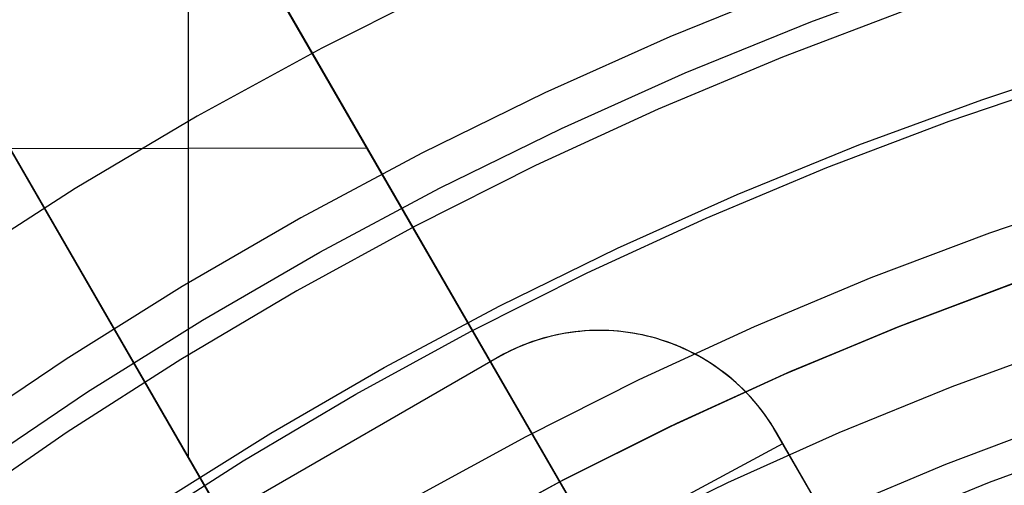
# Model space of a CAD drawing. Header units: millimetres. Extents: x 8926 to 10090, y -5004 to -3986.
# Tile 155 of 256: x 9485.38 to 9494.92, y -4322.5 to -4317.99. Entities that reach past the tile are written whole.
import ezdxf

# ---------------------------------------------------------------- set-up
doc = ezdxf.new("R2010")
doc.units = ezdxf.units.MM
doc.layers.add('BLANCO METALICO', color=7, linetype='Continuous', true_color=0xededed)
for name, color, linetype in [('COLOR EXT', 7, 'Continuous'), ('luz', 7, 'Continuous'), ('PLASTICO NEGRO', 7, 'Continuous')]:
    doc.layers.add(name, color=color, linetype=linetype)

msp = doc.modelspace()

# ---------------------------------------------------------------- linework, layer by layer
at = {"layer": 'BLANCO METALICO'}
for p, q in [((9492.1202, -4325.0737, 242.5324), (9484.5139, -4311.8981, 241.4718)), ((9484.5146, -4311.8972, 239.5324), (9492.1217, -4325.073, 239.5324)), ((9492.1216, -4325.0729, 241.0324), (9484.5148, -4311.8975, 241.0324)), ((9489.5236, -4326.573, 239.5324), (9481.916, -4313.3962, 239.5324)), ((9481.9161, -4313.3965, 241.0324), (9489.5236, -4326.5729, 241.0324)), ((9481.9171, -4313.396, 241.4717), (9489.525, -4326.5721, 242.5324)), ((9487.0186, -4322.2313, 242.1852), (9487.0186, -4316.2367, 241.8229)), ((9488.3182, -4318.4852, 239.5324), (9488.3182, -4318.4852, 242.0021)), ((9488.7474, -4319.2313, 242.0642), (9485.2906, -4319.2386, 241.944)), ((9485.7199, -4319.9848, 239.5324), (9485.7199, -4319.9848, 242.0021)), ((9490.7926, -4321.01, 236.5324), (9490.724, -4321.0184, 236.5324)), ((9490.8086, -4321.0084, 237.674), (9490.762, -4321.0135, 237.6741)), ((9490.8614, -4321.004, 236.5324), (9490.7926, -4321.01, 236.5324)), ((9490.8553, -4321.0045, 237.6739), (9490.8086, -4321.0084, 237.674)), ((9490.9021, -4321.0016, 237.6738), (9490.8553, -4321.0045, 237.6739)), ((9490.9304, -4321.0004, 236.5324), (9490.8614, -4321.004, 236.5324)), ((9490.949, -4320.9998, 237.6737), (9490.9021, -4321.0016, 237.6738)), ((9490.9996, -4320.9992, 236.5324), (9490.9304, -4321.0004, 236.5324)), ((9490.9959, -4320.9992, 237.6735), (9490.949, -4320.9998, 237.6737)), ((9491.0429, -4320.9997, 237.6734), (9490.9959, -4320.9992, 237.6735)), ((9491.0687, -4321.0004, 236.5324), (9490.9996, -4320.9992, 236.5324)), ((9491.0898, -4321.0012, 237.6733), (9491.0429, -4320.9997, 237.6734)), ((9491.1377, -4321.004, 236.5324), (9491.0687, -4321.0004, 236.5324)), ((9491.1367, -4321.0039, 237.6731), (9491.0898, -4321.0012, 237.6733)), ((9491.0898, -4321.0012, 236.545), (9491.0898, -4321.0012, 237.6733)), ((9491.1835, -4321.0077, 237.673), (9491.1367, -4321.0039, 237.6731)), ((9491.2065, -4321.01, 236.5324), (9491.1377, -4321.004, 236.5324)), ((9491.2303, -4321.0126, 237.6728), (9491.1835, -4321.0077, 237.673)), ((9491.2751, -4321.0185, 236.5324), (9491.2065, -4321.01, 236.5324)), ((9491.277, -4321.0187, 237.6727), (9491.2303, -4321.0126, 237.6728)), ((9490.352, -4321.1081, 237.6745), (9490.3078, -4321.124, 237.6745)), ((9490.3877, -4321.0961, 236.5324), (9490.3224, -4321.1186, 236.5324)), ((9490.3965, -4321.0932, 237.6744), (9490.352, -4321.1081, 237.6745)), ((9490.352, -4321.1081, 236.5462), (9490.352, -4321.1081, 237.6745)), ((9490.4538, -4321.0759, 236.5324), (9490.3877, -4321.0961, 236.5324)), ((9490.4413, -4321.0795, 237.6744), (9490.3965, -4321.0932, 237.6744)), ((9490.4864, -4321.0668, 237.6744), (9490.4413, -4321.0795, 237.6744)), ((9490.5205, -4321.058, 236.5324), (9490.4538, -4321.0759, 236.5324)), ((9490.5318, -4321.0552, 237.6744), (9490.4864, -4321.0668, 237.6744)), ((9490.5879, -4321.0424, 236.5324), (9490.5205, -4321.058, 236.5324)), ((9490.5774, -4321.0447, 237.6743), (9490.5318, -4321.0552, 237.6744)), ((9490.6232, -4321.0352, 237.6743), (9490.5774, -4321.0447, 237.6743)), ((9490.6557, -4321.0293, 236.5324), (9490.5879, -4321.0424, 236.5324)), ((9490.6693, -4321.0269, 237.6742), (9490.6232, -4321.0352, 237.6743)), ((9490.724, -4321.0184, 236.5324), (9490.6557, -4321.0293, 236.5324)), ((9490.7155, -4321.0196, 237.6741), (9490.6693, -4321.0269, 237.6742)), ((9490.762, -4321.0135, 237.6741), (9490.7155, -4321.0196, 237.6741)), ((9490.7155, -4321.0196, 236.5459), (9490.7155, -4321.0196, 237.6741)), ((9491.3434, -4321.0293, 236.5324), (9491.2751, -4321.0185, 236.5324)), ((9491.3236, -4321.0258, 237.6725), (9491.277, -4321.0187, 237.6727)), ((9491.37, -4321.0341, 237.6723), (9491.3236, -4321.0258, 237.6725)), ((9491.4112, -4321.0424, 236.5324), (9491.3434, -4321.0293, 236.5324)), ((9491.4164, -4321.0435, 237.6722), (9491.37, -4321.0341, 237.6723)), ((9491.4786, -4321.058, 236.5324), (9491.4112, -4321.0424, 236.5324)), ((9491.4626, -4321.0541, 237.672), (9491.4164, -4321.0435, 237.6722)), ((9491.5087, -4321.0658, 237.6718), (9491.4626, -4321.0541, 237.672)), ((9491.4626, -4321.0541, 236.5437), (9491.4626, -4321.0541, 237.672)), ((9491.5453, -4321.0759, 236.5324), (9491.4786, -4321.058, 236.5324)), ((9491.5546, -4321.0786, 237.6716), (9491.5087, -4321.0658, 237.6718)), ((9491.6114, -4321.0961, 236.5324), (9491.5453, -4321.0759, 236.5324)), ((9491.6003, -4321.0925, 237.6714), (9491.5546, -4321.0786, 237.6716)), ((9491.6457, -4321.1076, 237.6712), (9491.6003, -4321.0925, 237.6714)), ((9491.6767, -4321.1186, 236.5324), (9491.6114, -4321.0961, 236.5324)), ((9491.6909, -4321.1238, 237.671), (9491.6457, -4321.1076, 237.6712)), ((9490.1316, -4321.1996, 236.5324), (9490.07, -4321.2309, 236.5324)), ((9490.1347, -4321.1981, 237.6744), (9490.0925, -4321.2192, 237.6743)), ((9490.1942, -4321.1704, 236.5324), (9490.1316, -4321.1996, 236.5324)), ((9490.1773, -4321.178, 237.6744), (9490.1347, -4321.1981, 237.6744)), ((9490.2204, -4321.1589, 237.6744), (9490.1773, -4321.178, 237.6744)), ((9490.2578, -4321.1433, 236.5324), (9490.1942, -4321.1704, 236.5324)), ((9490.2639, -4321.1409, 237.6745), (9490.2204, -4321.1589, 237.6744)), ((9490.3224, -4321.1186, 236.5324), (9490.2578, -4321.1433, 236.5324)), ((9490.3078, -4321.124, 237.6745), (9490.2639, -4321.1409, 237.6745)), ((9491.7413, -4321.1434, 236.5324), (9491.6767, -4321.1186, 236.5324)), ((9491.7358, -4321.1412, 237.6707), (9491.6909, -4321.1238, 237.671)), ((9491.7803, -4321.1596, 237.6705), (9491.7358, -4321.1412, 237.6707)), ((9491.8049, -4321.1704, 236.5324), (9491.7413, -4321.1434, 236.5324)), ((9491.8246, -4321.1792, 237.6703), (9491.7803, -4321.1596, 237.6705)), ((9491.8675, -4321.1996, 236.5324), (9491.8049, -4321.1704, 236.5324)), ((9491.8684, -4321.2, 237.6701), (9491.8246, -4321.1792, 237.6703)), ((9491.8246, -4321.1792, 236.542), (9491.8246, -4321.1792, 237.6703)), ((9491.9291, -4321.2309, 236.5324), (9491.8675, -4321.1996, 236.5324)), ((9491.9118, -4321.2218, 237.6698), (9491.8684, -4321.2, 237.6701)), ((9490.0096, -4321.2644, 236.5324), (9487.2816, -4322.8394, 236.5324)), ((9490.0096, -4321.2644, 237.6742), (9487.2816, -4322.8394, 237.6708)), ((9490.07, -4321.2309, 236.5324), (9490.0096, -4321.2644, 236.5324)), ((9490.0508, -4321.2413, 237.6743), (9490.0096, -4321.2644, 237.6742)), ((9490.0096, -4321.2644, 236.5459), (9490.0096, -4321.2644, 237.6742)), ((9490.0925, -4321.2192, 237.6743), (9490.0508, -4321.2413, 237.6743)), ((9491.9549, -4321.2449, 237.6696), (9491.9118, -4321.2218, 237.6698)), ((9491.9895, -4321.2644, 236.5324), (9491.9291, -4321.2309, 236.5324)), ((9491.9974, -4321.269, 237.6693), (9491.9549, -4321.2449, 237.6696)), ((9492.0488, -4321.3, 236.5324), (9491.9895, -4321.2644, 236.5324)), ((9492.0395, -4321.2943, 237.6691), (9491.9974, -4321.269, 237.6693)), ((9492.0811, -4321.3207, 237.6689), (9492.0395, -4321.2943, 237.6691)), ((9492.1067, -4321.3377, 236.5324), (9492.0488, -4321.3, 236.5324)), ((9492.1222, -4321.3482, 237.6686), (9492.0811, -4321.3207, 237.6689)), ((9492.1634, -4321.3773, 236.5324), (9492.1067, -4321.3377, 236.5324)), ((9492.1628, -4321.3769, 237.6684), (9492.1222, -4321.3482, 237.6686)), ((9492.2028, -4321.4067, 237.6681), (9492.1628, -4321.3769, 237.6684)), ((9492.1628, -4321.3769, 236.5401), (9492.1628, -4321.3769, 237.6684)), ((9492.2186, -4321.4189, 236.5324), (9492.1634, -4321.3773, 236.5324)), ((9492.2422, -4321.4377, 237.6679), (9492.2028, -4321.4067, 237.6681)), ((9492.2723, -4321.4624, 236.5324), (9492.2186, -4321.4189, 236.5324)), ((9492.281, -4321.4698, 237.6676), (9492.2422, -4321.4377, 237.6679)), ((9492.3244, -4321.5077, 236.5324), (9492.2723, -4321.4624, 236.5324)), ((9492.3192, -4321.503, 237.6674), (9492.281, -4321.4698, 237.6676)), ((9492.3566, -4321.5374, 237.6671), (9492.3192, -4321.503, 237.6674)), ((9492.375, -4321.5549, 236.5324), (9492.3244, -4321.5077, 236.5324)), ((9492.3934, -4321.5729, 237.6669), (9492.3566, -4321.5374, 237.6671)), ((9492.4238, -4321.6038, 236.5324), (9492.375, -4321.5549, 236.5324)), ((9492.4294, -4321.6095, 237.6666), (9492.3934, -4321.5729, 237.6669)), ((9492.471, -4321.6543, 236.5324), (9492.4238, -4321.6038, 236.5324)), ((9492.4647, -4321.6473, 237.6664), (9492.4294, -4321.6095, 237.6666)), ((9492.4991, -4321.6863, 237.6661), (9492.4647, -4321.6473, 237.6664)), ((9492.4647, -4321.6473, 236.5382), (9492.4647, -4321.6473, 237.6664)), ((9492.5163, -4321.7065, 236.5324), (9492.471, -4321.6543, 236.5324)), ((9492.5328, -4321.7263, 237.6659), (9492.4991, -4321.6863, 237.6661)), ((9492.5598, -4321.7602, 236.5324), (9492.5163, -4321.7065, 236.5324)), ((9492.5655, -4321.7675, 237.6657), (9492.5328, -4321.7263, 237.6659)), ((9492.6014, -4321.8154, 236.5324), (9492.5598, -4321.7602, 236.5324)), ((9492.5973, -4321.8097, 237.6654), (9492.5655, -4321.7675, 237.6657)), ((9489.1007, -4321.7891, 236.5446), (9489.1007, -4321.7891, 237.673)), ((9492.6281, -4321.853, 237.6652), (9492.5973, -4321.8097, 237.6654)), ((9492.641, -4321.872, 236.5324), (9492.6014, -4321.8154, 236.5324)), ((9492.6579, -4321.8974, 237.665), (9492.6281, -4321.853, 237.6652)), ((9492.6787, -4321.9299, 236.5324), (9492.641, -4321.872, 236.5324)), ((9492.6866, -4321.9428, 237.6647), (9492.6579, -4321.8974, 237.665)), ((9492.7143, -4321.9892, 236.5324), (9492.6787, -4321.9299, 236.5324)), ((9493.7746, -4323.8257, 237.6606), (9492.6866, -4321.9428, 237.6647)), ((9493.4245, -4323.2193, 236.5324), (9492.7143, -4321.9892, 236.5324)), ((9492.7143, -4321.9892, 236.5363), (9492.7143, -4321.9892, 237.6645)), ((9491.4279, -4322.8211, 237.6636), (9492.7764, -4322.0967, 237.664)), ((9488.1918, -4322.3139, 236.5434), (9488.1918, -4322.3139, 237.6718))]:
    msp.add_line(p, q, dxfattribs=at)
at = {"layer": 'COLOR EXT', "color": 30, "true_color": 0xff8d00}
for p, q in [((9495.1082, -4320.5087, 21.2621), (9493.9712, -4320.9342, 21.2621)), ((9495.0128, -4320.5427, 25.4121), (9493.8875, -4320.9673, 25.4121)), ((9493.9016, -4320.9617, 29.5621), (9495.0258, -4320.5381, 29.5621)), ((9493.8875, -4320.9673, 25.4121), (9492.7775, -4321.4304, 25.4121)), ((9492.7926, -4321.4237, 29.5621), (9493.9016, -4320.9617, 29.5621)), ((9493.9712, -4320.9342, 21.2621), (9492.8497, -4321.3989, 21.2621)), ((9492.7775, -4321.4304, 25.4121), (9491.684, -4321.9313, 25.4121)), ((9491.7002, -4321.9235, 29.5621), (9492.7926, -4321.4237, 29.5621)), ((9492.8497, -4321.3989, 21.2621), (9491.7449, -4321.9022, 21.2621)), ((9491.684, -4321.9313, 25.4121), (9490.6084, -4322.4695, 25.4121)), ((9490.6255, -4322.4605, 29.5621), (9491.7002, -4321.9235, 29.5621)), ((9491.7449, -4321.9022, 21.2621), (9490.6583, -4322.4435, 21.2621)), ((9490.6583, -4322.4435, 21.2621), (9489.5911, -4323.0221, 21.2621)), ((9490.6084, -4322.4695, 25.4121), (9489.5519, -4323.0443, 25.4121)), ((9489.5699, -4323.0341, 29.5621), (9490.6255, -4322.4605, 29.5621))]:
    msp.add_line(p, q, dxfattribs=at)
at = {"layer": 'luz', "color": 7, "true_color": 0xffffff}
for p, q in [((9489.5367, -4317.6467, -23.1173), (9488.3093, -4318.2642, -23.1173)), ((9493.9954, -4317.8858, -22.0543), (9492.7736, -4318.3492, -22.0543)), ((9488.3093, -4318.2642, -23.1173), (9487.1039, -4318.9236, -23.1173)), ((9492.7736, -4318.3492, -22.0543), (9491.5685, -4318.8545, -22.0543)), ((9494.3855, -4318.9707, -22.3618), (9495.5849, -4318.5626, -22.3618)), ((9491.5685, -4318.8545, -22.0543), (9490.3815, -4319.401, -22.0543)), ((9487.1039, -4318.9236, -23.1173), (9485.922, -4319.6242, -23.1173)), ((9493.2009, -4319.4199, -22.3618), (9494.3855, -4318.9707, -22.3618)), ((9490.3815, -4319.401, -22.0543), (9489.2142, -4319.9882, -22.0543)), ((9492.0325, -4319.9098, -22.3618), (9493.2009, -4319.4199, -22.3618)), ((9485.922, -4319.6242, -23.1173), (9484.765, -4320.3652, -23.1173)), ((9495.9374, -4319.6603, -22.6694), (9494.7757, -4320.0556, -22.6694)), ((9490.8818, -4320.4397, -22.3618), (9492.0325, -4319.9098, -22.3618)), ((9489.2142, -4319.9882, -22.0543), (9488.0678, -4320.6154, -22.0543)), ((9494.7757, -4320.0556, -22.6694), (9493.6283, -4320.4907, -22.6694)), ((9489.7499, -4321.0091, -22.3618), (9490.8818, -4320.4397, -22.3618)), ((9493.6283, -4320.4907, -22.6694), (9492.4966, -4320.9652, -22.6694)), ((9488.0678, -4320.6154, -22.0543), (9486.9437, -4321.2817, -22.0543)), ((9488.6385, -4321.6171, -22.3618), (9489.7499, -4321.0091, -22.3618)), ((9492.4966, -4320.9652, -22.6694), (9491.382, -4321.4785, -22.6694)), ((9486.9437, -4321.2817, -22.0543), (9485.8433, -4321.9865, -22.0543)), ((9491.382, -4321.4785, -22.6694), (9490.2857, -4322.0299, -22.6694)), ((9487.5486, -4322.2632, -22.3618), (9488.6385, -4321.6171, -22.3618)), ((9495.4346, -4321.8878, -21.6063), (9494.3501, -4322.2991, -21.6063)), ((9485.8433, -4321.9865, -22.0543), (9484.7679, -4322.7288, -22.0543)), ((9490.2857, -4322.0299, -22.6694), (9489.2092, -4322.6188, -22.6694)), ((9486.4817, -4322.9464, -22.3618), (9487.5486, -4322.2632, -22.3618)), ((9494.3501, -4322.2991, -21.6063), (9493.2804, -4322.7476, -21.6063))]:
    msp.add_line(p, q, dxfattribs=at)
at = {"layer": 'PLASTICO NEGRO', "color": 254, "true_color": 0xcad1ee}
for p, q in [((9493.0476, -4318.0078, 33.5621), (9494.2811, -4317.5541, 33.5621)), ((9492.9102, -4317.6533, 35.0621), (9491.681, -4318.1542, 35.0621)), ((9491.8306, -4318.5038, 33.5621), (9493.0476, -4318.0078, 33.5621)), ((9491.681, -4318.1542, 35.0621), (9490.4699, -4318.6973, 35.0621)), ((9494.7024, -4318.7635, 34.4306), (9495.9088, -4318.3664, 34.4306)), ((9490.6314, -4319.0415, 33.5621), (9491.8306, -4318.5038, 33.5621)), ((9490.4699, -4318.6973, 35.0621), (9489.2782, -4319.2819, 35.0621)), ((9493.5104, -4319.2019, 34.4306), (9494.7024, -4318.7635, 34.4306)), ((9489.4515, -4319.6203, 33.5621), (9490.6314, -4319.0415, 33.5621)), ((9489.2782, -4319.2819, 35.0621), (9488.1074, -4319.9073, 35.0621)), ((9492.3343, -4319.6813, 34.4306), (9493.5104, -4319.2019, 34.4306)), ((9488.2922, -4320.2395, 33.5621), (9489.4515, -4319.6203, 33.5621)), ((9491.1755, -4320.2009, 34.4306), (9492.3343, -4319.6813, 34.4306)), ((9488.1074, -4319.9073, 35.0621), (9486.9588, -4320.5727, 35.0621)), ((9487.1551, -4320.8983, 33.5621), (9488.2922, -4320.2395, 33.5621)), ((9490.0353, -4320.7602, 34.4306), (9491.1755, -4320.2009, 34.4306)), ((9486.9588, -4320.5727, 35.0621), (9485.8339, -4321.2773, 35.0621)), ((9488.915, -4321.3586, 34.4306), (9490.0353, -4320.7602, 34.4306)), ((9486.0413, -4321.596, 33.5621), (9487.1551, -4320.8983, 33.5621)), ((9494.4171, -4321.5413, 30.1936), (9495.5277, -4321.1327, 30.1936)), ((9485.8339, -4321.2773, 35.0621), (9484.734, -4322.0204, 35.0621)), ((9487.8161, -4321.9952, 34.4306), (9488.915, -4321.3586, 34.4306)), ((9493.3212, -4321.9879, 30.1936), (9494.4171, -4321.5413, 30.1936)), ((9484.9523, -4322.3317, 33.5621), (9486.0413, -4321.596, 33.5621)), ((9486.7398, -4322.6694, 34.4306), (9487.8161, -4321.9952, 34.4306)), ((9492.2414, -4322.4721, 30.1936), (9493.3212, -4321.9879, 30.1936)), ((9494.7772, -4322.4705, 31.3147), (9495.8556, -4322.0738, 31.3147)), ((9491.1789, -4322.9933, 30.1936), (9492.2414, -4322.4721, 30.1936)), ((9493.7132, -4322.9041, 31.3147), (9494.7772, -4322.4705, 31.3147))]:
    msp.add_line(p, q, dxfattribs=at)

doc.saveas('drawing.dxf')
